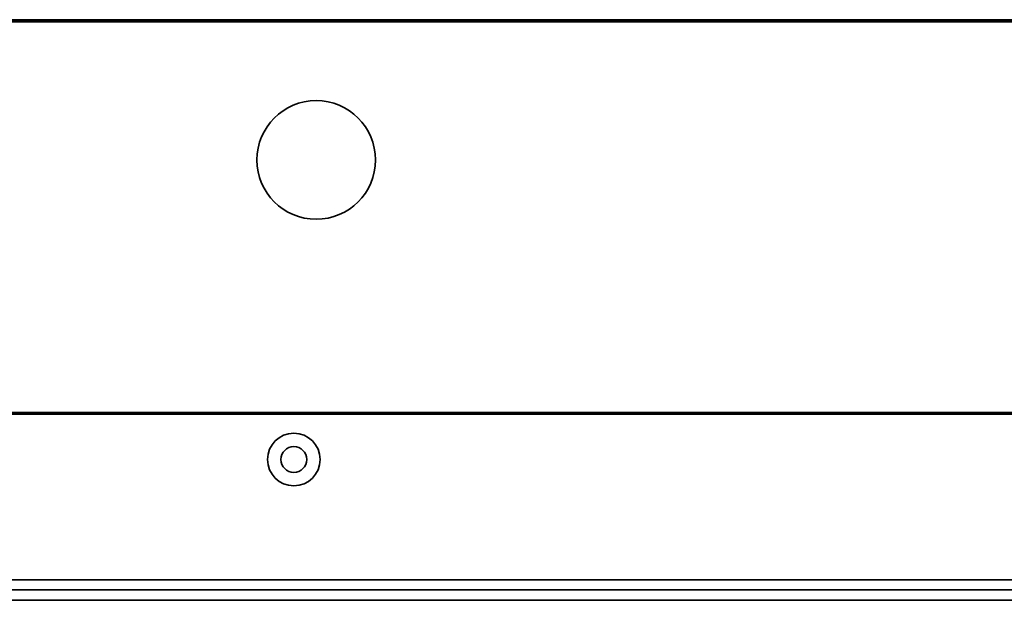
# Model space of a CAD drawing. Header units: millimetres. Extents: x 2 to 1120, y -2 to 861.
# Tile 97 of 226: x 478 to 510, y 561 to 580. Entities that reach past the tile are written whole.
import ezdxf

# ---------------------------------------------------------------- set-up
doc = ezdxf.new("R2010")
doc.units = ezdxf.units.MM

msp = doc.modelspace()

# ---------------------------------------------------------------- linework, layer by layer
at = {"color": 7, "linetype": 'Continuous', "lineweight": 35}
for p, q in [((605.6294, 579.7426), (202.2261, 579.7426)), ((605.6294, 579.6926), (202.2261, 579.6926)), ((600.6277, 579.676), (207.2277, 579.676)), ((599.0724, 567.0426), (426.4594, 567.0426)), ((599.0724, 566.996), (426.4611, 566.996)), ((604.9053, 561.6426), (202.9701, 561.6426)), ((202.7344, 561.3093), (605.1411, 561.3093))]:
    msp.add_line(p, q, dxfattribs=at)
at = {"color": 8, "linetype": 'Continuous', "lineweight": 35}
msp.add_line((325.8505, 560.976), (565.6944, 560.976), dxfattribs=at)
at = {"color": 7, "linetype": 'Continuous', "lineweight": 35}
for centre, radius in [((487.9944, 575.2093), 1.9167), ((487.2711, 565.526), 0.85), ((487.2711, 565.526), 0.4167)]:
    msp.add_circle(centre, radius, dxfattribs=at)

doc.saveas('drawing.dxf')
